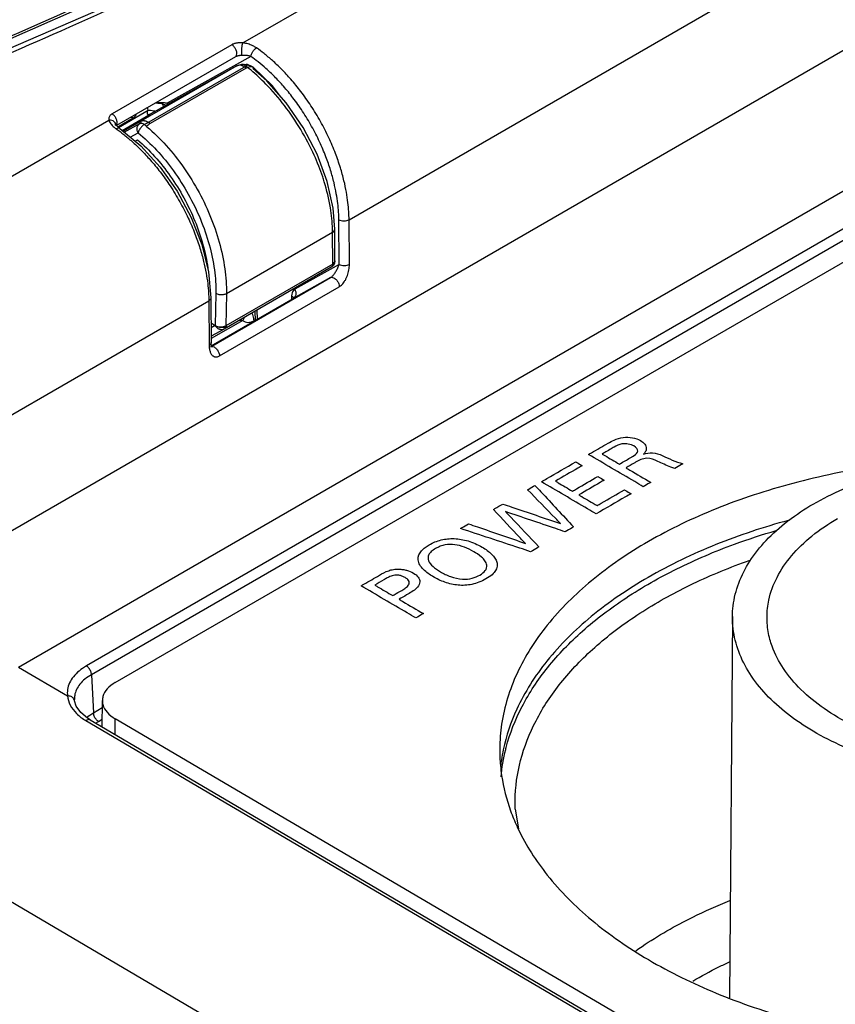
# Model space of a CAD drawing. Header units: inches. Extents: x 0 to 34, y 0 to 22.
# Tile 5 of 94: x 3.742 to 4.296, y 12.501 to 13.17. Entities that reach past the tile are written whole.
import ezdxf

# ---------------------------------------------------------------- set-up
doc = ezdxf.new("R2010")
doc.units = ezdxf.units.IN
doc.header["$LTSCALE"] = 1.87
doc.header["$MEASUREMENT"] = 0
doc.layers.get('0').update_dxf_attribs({"linetype": 'CONTINUOUS'})
doc.layers.add('DATUMCURVES', color=7, linetype='CONTINUOUS')

msp = doc.modelspace()

# ---------------------------------------------------------------- linework, layer by layer
at = {"color": 7, "linetype": 'CONTINUOUS'}
for p, q in [((3.70126, 12.80305), (4.88735, 13.48788)), ((3.74072, 12.73024), (4.92874, 13.41619)), ((4.92639, 13.38899), (3.78685, 12.73104)), ((4.92984, 13.38309), (3.7903, 12.72514)), ((3.80651, 12.71984), (4.93647, 13.37227)), ((3.89314, 13.15453), (4.22645, 13.34698)), ((3.96543, 13.0344), (4.29435, 13.22431)), ((3.88572, 13.15335), (3.80429, 13.10633)), ((3.88815, 13.14508), (3.80738, 13.09845)), ((3.89866, 13.14538), (3.84172, 13.11365)), ((3.88906, 13.13892), (3.82386, 13.10127)), ((3.82629, 13.09907), (3.89519, 13.13885)), ((3.88915, 13.13897), (3.83013, 13.10608)), ((3.89552, 13.13734), (3.83032, 13.09969)), ((3.88906, 13.13892), (3.88915, 13.13897)), ((3.88915, 13.13897), (3.89256, 13.14013)), ((3.89209, 13.13959), (3.89407, 13.1402)), ((3.89256, 13.14013), (3.89369, 13.14008)), ((3.89407, 13.1402), (3.89616, 13.13994)), ((3.89559, 13.14001), (3.89619, 13.13999)), ((3.89616, 13.13994), (3.89762, 13.13915)), ((3.89619, 13.13999), (3.89965, 13.13849)), ((3.89965, 13.13849), (3.90051, 13.13783)), ((3.90051, 13.13783), (3.9005, 13.13784)), ((3.83937, 13.11137), (3.84095, 13.11228)), ((3.84172, 13.11365), (3.84269, 13.11308)), ((3.93424, 13.09699), (3.92271, 13.11379)), ((3.80865, 13.09713), (3.82877, 13.10874)), ((3.81113, 13.09511), (3.83013, 13.10608)), ((3.83013, 13.10608), (3.83022, 13.10613)), ((3.63176, 13.00361), (3.80219, 13.10202)), ((3.80622, 13.09893), (3.80686, 13.0993)), ((3.80712, 13.09886), (3.80648, 13.0985)), ((3.80695, 13.09916), (3.80694, 13.09917)), ((3.80818, 13.09756), (3.81874, 13.10366)), ((3.8118, 13.09455), (3.82386, 13.10127)), ((3.81259, 13.0939), (3.82315, 13.09979)), ((3.82315, 13.09979), (3.82433, 13.10047)), ((3.81669, 13.0905), (3.82205, 13.09349)), ((3.82002, 13.08774), (3.82166, 13.08866)), ((3.9587, 13.004), (3.95847, 13.03436)), ((3.96566, 13.00404), (3.96543, 13.0344)), ((3.95422, 13.02576), (3.88204, 12.98408)), ((3.95431, 13.00427), (3.95422, 13.02576)), ((3.95578, 13.00637), (3.95569, 13.02786)), ((3.95431, 13.00427), (3.88162, 12.9623)), ((3.9587, 13.004), (3.92846, 12.98715)), ((3.95328, 13.00202), (3.88058, 12.96005)), ((3.95461, 13.00313), (3.95328, 13.00202)), ((3.87211, 12.94842), (3.95287, 12.99505)), ((3.95287, 12.99505), (3.92742, 12.98087)), ((3.87492, 12.9842), (3.8745, 12.96242)), ((3.87736, 12.94178), (3.95878, 12.9888)), ((3.88204, 12.98408), (3.88162, 12.9623)), ((3.70185, 12.88221), (3.87008, 12.97935)), ((3.87008, 12.97935), (3.87031, 12.94898)), ((3.87152, 12.98136), (3.87175, 12.95099)), ((3.87177, 12.94873), (3.92742, 12.98087)), ((3.92638, 12.98269), (3.92636, 12.98026)), ((3.92742, 12.98087), (3.9274, 12.98085)), ((3.90143, 12.97208), (3.90157, 12.96594)), ((3.90281, 12.97288), (3.90295, 12.96673)), ((3.89311, 12.96594), (3.87173, 12.9536)), ((3.9006, 12.96568), (3.90156, 12.96624)), ((3.8745, 12.96242), (3.87168, 12.96085)), ((3.88052, 12.96001), (3.87172, 12.95511)), ((3.882, 12.96193), (3.88005, 12.96085)), ((3.87139, 12.94801), (3.8713, 12.94796)), ((3.87139, 12.948), (3.8714, 12.94801)), ((3.8714, 12.94801), (3.87144, 12.94803)), ((4.22602, 12.76463), (4.22405, 12.50559)), ((3.74072, 12.73024), (3.77405, 12.71066)), ((3.7903, 12.72514), (3.79167, 12.69924)), ((3.77889, 12.70738), (3.77879, 12.70834)), ((3.79167, 12.69924), (3.79769, 12.70272)), ((3.79759, 12.68952), (3.79772, 12.70761)), ((3.7865, 12.69388), (5.26149, 11.82737)), ((3.78934, 12.69436), (5.26433, 11.82786)), ((3.79513, 12.69334), (3.79763, 12.69479)), ((3.80643, 12.68432), (3.80651, 12.69513)), ((5.272, 11.83421), (3.80651, 12.69513)), ((4.07831, 12.63367), (4.0806, 12.62033)), ((5.21588, 11.70106), (3.66941, 12.60955))]:
    msp.add_line(p, q, dxfattribs=at)
for points in [[(3.59493, 13.09045), (3.87096, 13.21002), (4.13172, 13.34063), (4.37593, 13.48163)], [(3.9189, 13.11809), (3.91332, 13.1253), (3.9005, 13.13784)], [(3.92271, 13.11379), (3.90951, 13.12868), (3.8999, 13.13714)], [(3.83388, 13.11375), (3.83397, 13.11376), (3.83546, 13.1137), (3.83701, 13.11349), (3.83855, 13.11313), (3.84004, 13.11266), (3.84113, 13.11221)], [(3.80766, 13.09808), (3.80718, 13.09871), (3.80697, 13.0991), (3.80695, 13.09916)], [(3.80962, 13.09636), (3.80941, 13.09651), (3.8084, 13.09733), (3.80766, 13.09808)], [(3.80962, 13.09636), (3.82381, 13.0846), (3.83695, 13.0702), (3.84854, 13.05378), (3.85813, 13.03597), (3.86535, 13.01748), (3.86989, 12.99904), (3.87152, 12.98136)], [(3.95569, 13.02786), (3.95459, 13.04215), (3.95052, 13.06044), (3.94363, 13.07897), (3.93424, 13.09699)], [(3.95578, 13.00637), (3.95548, 13.00466), (3.95461, 13.00313)], [(3.92787, 12.98119), (3.92789, 12.98128), (3.92786, 12.98126), (3.9274, 12.98085)], [(3.8722, 12.94813), (3.87195, 12.94898), (3.87179, 12.95019), (3.87175, 12.95099)], [(3.87236, 12.94772), (3.87242, 12.94766), (3.87241, 12.94769), (3.8722, 12.94813)], [(3.78934, 12.69436), (3.78757, 12.69548), (3.783, 12.69941), (3.78003, 12.70375), (3.77889, 12.70738)]]:
    msp.add_lwpolyline(points, dxfattribs=at)
for points, knots in [([(4.52108, 13.57376), (4.46611, 13.53654), (4.34761, 13.46048), (4.16102, 13.35292), (3.96583, 13.2522), (3.77744, 13.1648), (3.65473, 13.11317), (3.5968, 13.08989)], [0, 0, 0, 0, 0.190528, 0.404037, 0.617955, 0.820783, 1, 1, 1, 1]), ([(3.58907, 13.0962), (3.68119, 13.13331), (3.82114, 13.19391), (3.95831, 13.26044), (4.00573, 13.28437)], [0, 0, 0, 0, 0.651578, 1, 1, 1, 1]), ([(3.89314, 13.15453), (3.8928, 13.15456), (3.89214, 13.1546), (3.89118, 13.15461), (3.89025, 13.15457), (3.88934, 13.15448), (3.88844, 13.15434), (3.88753, 13.15412), (3.8866, 13.1538), (3.88601, 13.15352), (3.88572, 13.15335)], [0, 0, 0, 0, 0.133917, 0.259633, 0.38001, 0.498328, 0.617626, 0.740213, 0.867529, 1, 1, 1, 1]), ([(3.88815, 13.14508), (3.88854, 13.14531), (3.88919, 13.14627), (3.88921, 13.1481), (3.88859, 13.15012), (3.88742, 13.15199), (3.88631, 13.153), (3.88572, 13.15335)], [0, 0, 0, 0, 0.140704, 0.325214, 0.549338, 0.785439, 1, 1, 1, 1]), ([(3.89251, 13.14604), (3.89244, 13.14643), (3.89241, 13.14743), (3.89246, 13.14911), (3.8926, 13.15104), (3.89282, 13.15288), (3.89302, 13.15403), (3.89314, 13.15453)], [0, 0, 0, 0, 0.140927, 0.349339, 0.589475, 0.819646, 1, 1, 1, 1]), ([(3.90252, 13.15116), (3.90196, 13.15156), (3.90083, 13.15224), (3.89913, 13.15304), (3.89753, 13.15363), (3.89602, 13.15405), (3.89457, 13.15435), (3.89361, 13.15448), (3.89314, 13.15453)], [0, 0, 0, 0, 0.205165, 0.391135, 0.559309, 0.713635, 0.858765, 1, 1, 1, 1]), ([(3.89866, 13.14538), (3.89871, 13.14593), (3.89904, 13.14707), (3.8999, 13.14868), (3.90107, 13.1501), (3.90202, 13.15087), (3.90252, 13.15116)], [0, 0, 0, 0, 0.230461, 0.492929, 0.75921, 1, 1, 1, 1]), ([(3.96543, 13.0344), (3.96542, 13.03622), (3.96528, 13.04009), (3.96471, 13.04631), (3.96365, 13.05335), (3.96198, 13.06128), (3.95953, 13.07012), (3.95613, 13.07987), (3.95166, 13.09039), (3.94611, 13.10124), (3.93973, 13.11176), (3.93298, 13.1213), (3.92623, 13.12958), (3.91975, 13.13656), (3.91363, 13.14237), (3.90797, 13.14715), (3.90427, 13.14992), (3.90252, 13.15116)], [0, 0, 0, 0, 0.039785, 0.084936, 0.13667, 0.19553, 0.26225, 0.33746, 0.421522, 0.512365, 0.604129, 0.690516, 0.768342, 0.837685, 0.899024, 0.952959, 1, 1, 1, 1]), ([(3.89251, 13.14604), (3.89229, 13.14603), (3.89187, 13.146), (3.89127, 13.14593), (3.8907, 13.14585), (3.89015, 13.14576), (3.88962, 13.14564), (3.8891, 13.14549), (3.88861, 13.14532), (3.88831, 13.14518), (3.88817, 13.1451)], [0, 0, 0, 0, 0.145956, 0.281252, 0.408856, 0.53198, 0.653254, 0.774087, 0.894345, 1, 1, 1, 1]), ([(3.89866, 13.14538), (3.89826, 13.1455), (3.89749, 13.1457), (3.89636, 13.1459), (3.89531, 13.14601), (3.89433, 13.14607), (3.89341, 13.14608), (3.89281, 13.14606), (3.89251, 13.14604)], [0, 0, 0, 0, 0.199558, 0.384337, 0.553524, 0.709779, 0.857014, 1, 1, 1, 1]), ([(3.89519, 13.13885), (3.89484, 13.13912), (3.89414, 13.13957), (3.89303, 13.13987), (3.89232, 13.13972), (3.89204, 13.13956)], [0, 0, 0, 0, 0.392843, 0.721901, 1, 1, 1, 1]), ([(3.89759, 13.13913), (3.89737, 13.13928), (3.89648, 13.13959), (3.89571, 13.1391), (3.89519, 13.13885)], [0, 0, 0, 0, 0.307027, 1, 1, 1, 1]), ([(3.89861, 13.13837), (3.89846, 13.13836), (3.89824, 13.13834), (3.89802, 13.1383), (3.89795, 13.13829)], [0, 0, 0, 0, 0.653261, 1, 1, 1, 1]), ([(3.90049, 13.13783), (3.90039, 13.13792), (3.89987, 13.13832), (3.89916, 13.13841), (3.89861, 13.13837)], [0, 0, 0, 0, 0.198207, 1, 1, 1, 1]), ([(3.95847, 13.03436), (3.95846, 13.03609), (3.95833, 13.03978), (3.95778, 13.04569), (3.95678, 13.05238), (3.95519, 13.05992), (3.95286, 13.06833), (3.94963, 13.0776), (3.94538, 13.0876), (3.9401, 13.09792), (3.93404, 13.10791), (3.92762, 13.11699), (3.9212, 13.12486), (3.91504, 13.13149), (3.90922, 13.13702), (3.9054, 13.14025), (3.90356, 13.14171)], [0, 0, 0, 0, 0.041752, 0.089133, 0.143422, 0.205188, 0.275204, 0.354128, 0.442334, 0.537651, 0.633935, 0.724586, 0.806258, 0.879029, 0.9434, 1, 1, 1, 1]), ([(3.94748, 13.06345), (3.94581, 13.06844), (3.94146, 13.07948), (3.9329, 13.09585), (3.92187, 13.11212), (3.91037, 13.12548), (3.9023, 13.133), (3.8988, 13.13593)], [0, 0, 0, 0, 0.178678, 0.402304, 0.626323, 0.844913, 1, 1, 1, 1]), ([(3.83438, 13.11405), (3.83449, 13.11406), (3.83508, 13.11411), (3.83614, 13.11416), (3.83755, 13.11415), (3.83897, 13.11406), (3.84036, 13.1139), (3.84128, 13.11374), (3.84172, 13.11365)], [0, 0, 0, 0, 0.048207, 0.237678, 0.430425, 0.623663, 0.814774, 1, 1, 1, 1]), ([(3.80429, 13.10633), (3.80399, 13.10616), (3.80343, 13.10577), (3.80272, 13.10504), (3.80223, 13.10414), (3.80202, 13.1031), (3.8021, 13.10238), (3.80219, 13.10202)], [0, 0, 0, 0, 0.199167, 0.393003, 0.58583, 0.785294, 1, 1, 1, 1]), ([(3.80729, 13.09863), (3.8074, 13.09879), (3.80777, 13.09953), (3.80778, 13.10109), (3.80716, 13.10311), (3.80599, 13.10497), (3.80489, 13.10598), (3.80429, 13.10633)], [0, 0, 0, 0, 0.063965, 0.264952, 0.509091, 0.766278, 1, 1, 1, 1]), ([(3.81721, 13.10416), (3.81742, 13.10415), (3.81795, 13.10406), (3.81845, 13.10383), (3.81874, 13.10366)], [0, 0, 0, 0, 0.382492, 1, 1, 1, 1]), ([(3.81874, 13.10366), (3.81903, 13.10383), (3.81957, 13.1042), (3.82023, 13.10487), (3.82066, 13.10556), (3.82083, 13.10603), (3.82088, 13.10623)], [0, 0, 0, 0, 0.295189, 0.567093, 0.818197, 1, 1, 1, 1]), ([(3.82969, 13.10587), (3.82944, 13.10578), (3.82891, 13.10562), (3.82836, 13.10624), (3.82835, 13.10701), (3.82844, 13.10755), (3.8285, 13.10784)], [0, 0, 0, 0, 0.267472, 0.462498, 0.708411, 1, 1, 1, 1]), ([(3.80694, 13.09917), (3.80691, 13.0993), (3.8067, 13.09999), (3.80587, 13.1011), (3.80417, 13.10195), (3.80286, 13.10207), (3.80219, 13.10202)], [0, 0, 0, 0, 0.069672, 0.35456, 0.664654, 1, 1, 1, 1]), ([(3.80219, 13.10202), (3.8023, 13.10161), (3.80265, 13.10078), (3.80342, 13.09959), (3.80444, 13.09839), (3.8057, 13.09721), (3.80666, 13.09647), (3.80717, 13.09611)], [0, 0, 0, 0, 0.160438, 0.34032, 0.540336, 0.760557, 1, 1, 1, 1]), ([(3.82205, 13.09349), (3.82174, 13.09404), (3.82131, 13.09523), (3.82126, 13.09707), (3.82186, 13.09872), (3.82269, 13.09952), (3.82315, 13.09979)], [0, 0, 0, 0, 0.269628, 0.530242, 0.772747, 1, 1, 1, 1]), ([(3.82443, 13.09759), (3.82383, 13.09698), (3.82286, 13.0957), (3.82219, 13.09421), (3.82205, 13.09349)], [0, 0, 0, 0, 0.535375, 1, 1, 1, 1]), ([(3.82315, 13.09979), (3.82343, 13.09994), (3.82414, 13.10009), (3.82526, 13.09979), (3.82595, 13.09934), (3.82629, 13.09907)], [0, 0, 0, 0, 0.281783, 0.611628, 1, 1, 1, 1]), ([(3.82386, 13.10127), (3.82443, 13.10159), (3.82529, 13.10176), (3.82612, 13.1017), (3.82629, 13.10168)], [0, 0, 0, 0, 0.793988, 1, 1, 1, 1]), ([(3.82629, 13.09907), (3.83098, 13.09522), (3.84003, 13.08659), (3.85206, 13.07178), (3.86258, 13.05521), (3.87116, 13.03753), (3.87749, 13.01942), (3.88132, 13.00156), (3.88214, 12.98975), (3.88204, 12.98408)], [0, 0, 0, 0, 0.138202, 0.284168, 0.434269, 0.584619, 0.731326, 0.870769, 1, 1, 1, 1]), ([(3.80962, 13.09635), (3.80959, 13.09638), (3.80926, 13.0966), (3.80833, 13.09668), (3.80757, 13.09634), (3.80717, 13.09611)], [0, 0, 0, 0, 0.048395, 0.460068, 1, 1, 1, 1]), ([(3.80717, 13.09611), (3.80891, 13.09488), (3.81257, 13.09214), (3.81818, 13.08741), (3.82422, 13.08168), (3.83064, 13.0748), (3.83734, 13.06663), (3.84408, 13.05717), (3.85047, 13.0467), (3.85608, 13.03583), (3.86062, 13.02525), (3.86408, 13.0154), (3.86657, 13.00645), (3.86828, 12.99843), (3.86935, 12.99132), (3.86993, 12.98506), (3.87007, 12.98116), (3.87008, 12.97935)], [0, 0, 0, 0, 0.046652, 0.09997, 0.160521, 0.228994, 0.305969, 0.391682, 0.483214, 0.574367, 0.659144, 0.73521, 0.802786, 0.862404, 0.914715, 0.960208, 1, 1, 1, 1]), ([(3.82205, 13.09349), (3.82649, 13.08984), (3.83506, 13.08164), (3.84648, 13.06757), (3.85646, 13.05183), (3.86461, 13.03503), (3.87061, 13.01781), (3.87425, 13.00083), (3.87502, 12.98959), (3.87492, 12.9842)], [0, 0, 0, 0, 0.137862, 0.283791, 0.43388, 0.584259, 0.731042, 0.870583, 1, 1, 1, 1]), ([(3.82166, 13.08866), (3.82577, 13.08516), (3.8337, 13.07736), (3.84423, 13.0641), (3.8534, 13.04936), (3.86088, 13.0337), (3.86638, 13.01769), (3.86872, 13.00662), (3.86947, 13.00105), (3.86949, 13.00084)], [0, 0, 0, 0, 0.158796, 0.325788, 0.497007, 0.668172, 0.835009, 0.99358, 1, 1, 1, 1]), ([(3.95419, 13.02802), (3.95405, 13.03287), (3.95292, 13.04377), (3.95006, 13.05551), (3.94785, 13.06237), (3.94748, 13.06345)], [0, 0, 0, 0, 0.402233, 0.905287, 1, 1, 1, 1]), ([(3.95847, 13.03436), (3.95897, 13.03408), (3.96012, 13.03368), (3.96195, 13.03349), (3.96379, 13.0337), (3.96494, 13.03411), (3.96543, 13.0344)], [0, 0, 0, 0, 0.236691, 0.499448, 0.762505, 1, 1, 1, 1]), ([(3.95461, 13.02602), (3.955, 13.0263), (3.95553, 13.02685), (3.95566, 13.0276), (3.95566, 13.02786)], [0, 0, 0, 0, 0.651305, 1, 1, 1, 1]), ([(3.95328, 13.00202), (3.95349, 13.00215), (3.9539, 13.00253), (3.95424, 13.00334), (3.95431, 13.00395), (3.95431, 13.00427)], [0, 0, 0, 0, 0.289394, 0.623529, 1, 1, 1, 1]), ([(3.95777, 13.00168), (3.95794, 13.00206), (3.95828, 13.00283), (3.95857, 13.00361), (3.9587, 13.004)], [0, 0, 0, 0, 0.507755, 1, 1, 1, 1]), ([(3.9587, 13.004), (3.95919, 13.00372), (3.96034, 13.00331), (3.96218, 13.00313), (3.96402, 13.00333), (3.96516, 13.00375), (3.96566, 13.00404)], [0, 0, 0, 0, 0.236691, 0.499448, 0.762505, 1, 1, 1, 1]), ([(3.95878, 12.9888), (3.95911, 12.98899), (3.95978, 12.98945), (3.96076, 12.99036), (3.96175, 12.99154), (3.96271, 12.99298), (3.96358, 12.99463), (3.96433, 12.99644), (3.96492, 12.99832), (3.96535, 13.00023), (3.96561, 13.00214), (3.96566, 13.00341), (3.96566, 13.00404)], [0, 0, 0, 0, 0.065166, 0.141326, 0.229824, 0.33033, 0.439855, 0.55322, 0.667169, 0.780338, 0.891723, 1, 1, 1, 1]), ([(3.95287, 12.99505), (3.95304, 12.99514), (3.9534, 12.9954), (3.95396, 12.99589), (3.95458, 12.99655), (3.95524, 12.99738), (3.95592, 12.99834), (3.95658, 12.9994), (3.957, 13.00014), (3.9572, 13.00052)], [0, 0, 0, 0, 0.083618, 0.18838, 0.316719, 0.468307, 0.638206, 0.817474, 1, 1, 1, 1]), ([(3.95287, 12.99505), (3.95327, 12.99527), (3.95444, 12.99533), (3.95602, 12.99442), (3.95745, 12.99287), (3.95846, 12.99093), (3.95878, 12.98949), (3.95878, 12.9888)], [0, 0, 0, 0, 0.143475, 0.328277, 0.551798, 0.786655, 1, 1, 1, 1]), ([(3.88204, 12.98408), (3.88135, 12.9837), (3.8797, 12.98323), (3.87723, 12.98328), (3.8756, 12.98379), (3.87492, 12.9842)], [0, 0, 0, 0, 0.322323, 0.676686, 1, 1, 1, 1]), ([(3.92846, 12.98715), (3.92803, 12.98691), (3.92722, 12.98616), (3.92652, 12.98456), (3.92639, 12.98334), (3.92638, 12.98269)], [0, 0, 0, 0, 0.292781, 0.618567, 1, 1, 1, 1]), ([(3.92846, 12.98715), (3.92878, 12.9866), (3.92923, 12.98541), (3.92929, 12.98357), (3.9287, 12.98192), (3.92788, 12.98113), (3.92742, 12.98087)], [0, 0, 0, 0, 0.272576, 0.53275, 0.773806, 1, 1, 1, 1]), ([(3.87152, 12.98136), (3.87152, 12.98135), (3.87153, 12.98097), (3.87119, 12.98011), (3.87049, 12.97958), (3.87008, 12.97935)], [0, 0, 0, 0, 0.004748, 0.450632, 1, 1, 1, 1]), ([(3.92638, 12.98269), (3.92679, 12.98245), (3.92736, 12.982), (3.92769, 12.98134), (3.92776, 12.98112)], [0, 0, 0, 0, 0.670903, 1, 1, 1, 1]), ([(3.89935, 12.97082), (3.8996, 12.97025), (3.90004, 12.96911), (3.90046, 12.96738), (3.90058, 12.96623), (3.9006, 12.96568)], [0, 0, 0, 0, 0.352137, 0.687739, 1, 1, 1, 1]), ([(3.87557, 12.96167), (3.8744, 12.96213), (3.87299, 12.96304), (3.87182, 12.96422), (3.87155, 12.96453)], [0, 0, 0, 0, 0.755086, 1, 1, 1, 1]), ([(3.89118, 12.96617), (3.89143, 12.96613), (3.89207, 12.96605), (3.89271, 12.96598), (3.89311, 12.96594)], [0, 0, 0, 0, 0.383833, 1, 1, 1, 1]), ([(3.89311, 12.96594), (3.89364, 12.96555), (3.89478, 12.96489), (3.89672, 12.9645), (3.89873, 12.96476), (3.89999, 12.96533), (3.9006, 12.96568)], [0, 0, 0, 0, 0.248229, 0.488173, 0.735181, 1, 1, 1, 1]), ([(3.87729, 12.95988), (3.87671, 12.96011), (3.87562, 12.96082), (3.87482, 12.96185), (3.8745, 12.96242)], [0, 0, 0, 0, 0.487938, 1, 1, 1, 1]), ([(3.87609, 12.96177), (3.87673, 12.9616), (3.87803, 12.96143), (3.87933, 12.96155), (3.87998, 12.96169)], [0, 0, 0, 0, 0.497799, 1, 1, 1, 1]), ([(3.88052, 12.96001), (3.88006, 12.95975), (3.87921, 12.95952), (3.87837, 12.95959), (3.87806, 12.95966)], [0, 0, 0, 0, 0.625743, 1, 1, 1, 1]), ([(3.88157, 12.96167), (3.88155, 12.96155), (3.88146, 12.96115), (3.88129, 12.96077), (3.88112, 12.96053)], [0, 0, 0, 0, 0.298474, 1, 1, 1, 1]), ([(3.87175, 12.95099), (3.87175, 12.95099), (3.87175, 12.9506), (3.87142, 12.94975), (3.87072, 12.94922), (3.87031, 12.94898)], [0, 0, 0, 0, 0.004676, 0.450592, 1, 1, 1, 1]), ([(3.87031, 12.94898), (3.87032, 12.94845), (3.87037, 12.94745), (3.87057, 12.94608), (3.87088, 12.94491), (3.87126, 12.94392), (3.8717, 12.94311), (3.87218, 12.94245), (3.87268, 12.94194), (3.87321, 12.94156), (3.87376, 12.94129), (3.87435, 12.94113), (3.87499, 12.94106), (3.8757, 12.94112), (3.87651, 12.94135), (3.87706, 12.94161), (3.87736, 12.94178)], [0, 0, 0, 0, 0.126891, 0.236212, 0.330929, 0.413714, 0.486231, 0.549864, 0.606042, 0.656649, 0.70407, 0.750978, 0.800322, 0.855433, 0.920319, 1, 1, 1, 1]), ([(3.87219, 12.94824), (3.8724, 12.94825), (3.87324, 12.94818), (3.87459, 12.9474), (3.87602, 12.94586), (3.87704, 12.94392), (3.87735, 12.94247), (3.87736, 12.94178)], [0, 0, 0, 0, 0.068094, 0.269161, 0.512353, 0.767879, 1, 1, 1, 1]), ([(4.7578, 12.66968), (4.75785, 12.67584), (4.75656, 12.69408), (4.74718, 12.72421), (4.72583, 12.75763), (4.69516, 12.78811), (4.65617, 12.81493), (4.61, 12.83742), (4.55801, 12.85496), (4.50171, 12.86705), (4.44276, 12.87334), (4.38292, 12.87364), (4.32398, 12.86795), (4.26767, 12.85642), (4.21568, 12.83941), (4.18365, 12.82414), (4.16888, 12.81561)], [0, 0, 0, 0, 0.026648, 0.078909, 0.135238, 0.197242, 0.265542, 0.33994, 0.419628, 0.503366, 0.589623, 0.676709, 0.762879, 0.846446, 0.925894, 1, 1, 1, 1]), ([(4.28093, 12.84109), (4.28746, 12.84486), (4.30141, 12.85177), (4.32391, 12.86), (4.3482, 12.86629), (4.37379, 12.87051), (4.40019, 12.87257), (4.42685, 12.87244), (4.45324, 12.87011), (4.47884, 12.86563), (4.50313, 12.8591), (4.52562, 12.85064), (4.54588, 12.84041), (4.5583, 12.83208), (4.56407, 12.82753), (4.5643, 12.82735)], [0, 0, 0, 0, 0.075911, 0.156489, 0.240959, 0.328351, 0.417564, 0.507417, 0.596704, 0.684241, 0.768921, 0.849764, 0.92598, 0.997041, 1, 1, 1, 1]), ([(4.26401, 12.82999), (4.2473, 12.82543), (4.21461, 12.81461), (4.18346, 12.79975), (4.16869, 12.79122)], [0, 0, 0, 0, 0.503664, 1, 1, 1, 1]), ([(4.22602, 12.76463), (4.22604, 12.76707), (4.22654, 12.77482), (4.22982, 12.78783), (4.23758, 12.80293), (4.24891, 12.8171), (4.25846, 12.8256), (4.26382, 12.82972), (4.26402, 12.82987)], [0, 0, 0, 0, 0.093591, 0.296796, 0.51078, 0.740878, 0.990234, 1, 1, 1, 1]), ([(4.24952, 12.76445), (4.24955, 12.76827), (4.25058, 12.77758), (4.2559, 12.79196), (4.26606, 12.80675), (4.28017, 12.82022), (4.29143, 12.8278), (4.29755, 12.83133)], [0, 0, 0, 0, 0.133057, 0.323538, 0.528727, 0.753573, 1, 1, 1, 1]), ([(4.17068, 12.78774), (4.17646, 12.79104), (4.1949, 12.80082), (4.22332, 12.81285), (4.24629, 12.82038), (4.25584, 12.82317)], [0, 0, 0, 0, 0.215759, 0.677067, 1, 1, 1, 1]), ([(4.16888, 12.81561), (4.15533, 12.80778), (4.13049, 12.79095), (4.09981, 12.76077), (4.07845, 12.72755), (4.06925, 12.69808), (4.06788, 12.68048), (4.06784, 12.67492)], [0, 0, 0, 0, 0.259528, 0.495058, 0.709139, 0.908102, 1, 1, 1, 1]), ([(4.07831, 12.63367), (4.07824, 12.63565), (4.07814, 12.64683), (4.08107, 12.66763), (4.09186, 12.69493), (4.10919, 12.7209), (4.13253, 12.74496), (4.16138, 12.76675), (4.19518, 12.78588), (4.22159, 12.79707), (4.23637, 12.80237), (4.23816, 12.803)], [0, 0, 0, 0, 0.02387, 0.134728, 0.251175, 0.375412, 0.509258, 0.654232, 0.810535, 0.977128, 1, 1, 1, 1]), ([(4.16869, 12.79122), (4.15514, 12.7834), (4.1303, 12.76657), (4.09962, 12.73639), (4.07955, 12.70516), (4.07222, 12.68359), (4.07022, 12.67413)], [0, 0, 0, 0, 0.298635, 0.569658, 0.815998, 1, 1, 1, 1]), ([(4.07221, 12.67565), (4.07472, 12.68528), (4.08233, 12.70453), (4.10017, 12.73127), (4.12421, 12.75606), (4.14861, 12.77448), (4.16487, 12.78443), (4.17068, 12.78774)], [0, 0, 0, 0, 0.194758, 0.402549, 0.626413, 0.868894, 1, 1, 1, 1]), ([(4.54609, 12.68532), (4.53956, 12.68156), (4.52561, 12.67465), (4.50311, 12.66641), (4.47882, 12.66013), (4.45323, 12.65591), (4.42683, 12.65385), (4.40017, 12.65398), (4.37378, 12.65631), (4.34818, 12.66078), (4.32389, 12.66732), (4.3014, 12.67578), (4.28114, 12.68601), (4.26353, 12.69781), (4.24891, 12.71097), (4.23758, 12.72525), (4.22982, 12.74042), (4.22646, 12.75378), (4.226, 12.76187), (4.22602, 12.76463)], [0, 0, 0, 0, 0.060201, 0.124104, 0.191093, 0.2604, 0.33115, 0.402408, 0.473217, 0.542639, 0.609795, 0.673907, 0.734351, 0.790706, 0.842827, 0.890917, 0.935601, 0.977963, 1, 1, 1, 1]), ([(4.25155, 12.74903), (4.25056, 12.75265), (4.24967, 12.75779), (4.24951, 12.76299), (4.24952, 12.76445)], [0, 0, 0, 0, 0.720113, 1, 1, 1, 1]), ([(4.34615, 12.67646), (4.34056, 12.67795), (4.32739, 12.682), (4.3078, 12.69015), (4.28857, 12.7013), (4.27264, 12.71416), (4.26047, 12.72845), (4.25417, 12.7405), (4.25197, 12.74747), (4.25155, 12.74903)], [0, 0, 0, 0, 0.139728, 0.332224, 0.511007, 0.674888, 0.824183, 0.961131, 1, 1, 1, 1]), ([(3.78685, 12.73104), (3.78512, 12.73004), (3.78193, 12.72788), (3.778, 12.72401), (3.77526, 12.71976), (3.77383, 12.71523), (3.77383, 12.71214), (3.77405, 12.71066)], [0, 0, 0, 0, 0.235726, 0.44956, 0.643649, 0.824092, 1, 1, 1, 1]), ([(3.7903, 12.72514), (3.79029, 12.7259), (3.78989, 12.72749), (3.78869, 12.72954), (3.78751, 12.73066), (3.78685, 12.73104)], [0, 0, 0, 0, 0.324453, 0.677429, 1, 1, 1, 1]), ([(3.7903, 12.72514), (3.78876, 12.72425), (3.78592, 12.72235), (3.78243, 12.71893), (3.77999, 12.71516), (3.77885, 12.71155), (3.77874, 12.70925), (3.77879, 12.70834)], [0, 0, 0, 0, 0.249456, 0.475978, 0.681489, 0.872495, 1, 1, 1, 1]), ([(3.80651, 12.71984), (3.80448, 12.71867), (3.80095, 12.71603), (3.79813, 12.71141), (3.79775, 12.70851), (3.79774, 12.70761)], [0, 0, 0, 0, 0.450717, 0.830326, 1, 1, 1, 1]), ([(3.77888, 12.70738), (3.7788, 12.70795), (3.77823, 12.70922), (3.77642, 12.71046), (3.77485, 12.7107), (3.77405, 12.71066)], [0, 0, 0, 0, 0.270952, 0.618782, 1, 1, 1, 1]), ([(3.77405, 12.71066), (3.77427, 12.70853), (3.7757, 12.70409), (3.78011, 12.69828), (3.7842, 12.69522), (3.7865, 12.69388)], [0, 0, 0, 0, 0.298518, 0.630374, 1, 1, 1, 1]), ([(3.79774, 12.70761), (3.79773, 12.70666), (3.7981, 12.70369), (3.80095, 12.69901), (3.80447, 12.69633), (3.80651, 12.69513)], [0, 0, 0, 0, 0.177196, 0.553238, 1, 1, 1, 1]), ([(3.79513, 12.69334), (3.79447, 12.69373), (3.79329, 12.69485), (3.79209, 12.6969), (3.7917, 12.69848), (3.79168, 12.69925)], [0, 0, 0, 0, 0.32256, 0.675537, 1, 1, 1, 1]), ([(3.78934, 12.69436), (3.78928, 12.6944), (3.78884, 12.69462), (3.78776, 12.69462), (3.78692, 12.69418), (3.7865, 12.69388)], [0, 0, 0, 0, 0.071057, 0.482177, 1, 1, 1, 1]), ([(4.07022, 12.67413), (4.06973, 12.67182), (4.06908, 12.66824), (4.0686, 12.66463), (4.06845, 12.66337)], [0, 0, 0, 0, 0.649738, 1, 1, 1, 1]), ([(4.06832, 12.66331), (4.06853, 12.66104), (4.06978, 12.65061), (4.07242, 12.6404), (4.07521, 12.63267)], [0, 0, 0, 0, 0.217387, 1, 1, 1, 1]), ([(4.07521, 12.63267), (4.07651, 12.62904), (4.07822, 12.62488), (4.08012, 12.62081), (4.08039, 12.62023)], [0, 0, 0, 0, 0.857679, 1, 1, 1, 1]), ([(4.08039, 12.62023), (4.0857, 12.60907), (4.10026, 12.58652), (4.13048, 12.55649), (4.16947, 12.52967), (4.21564, 12.50718), (4.26763, 12.48964), (4.32393, 12.47755), (4.38288, 12.47126), (4.44272, 12.47096), (4.50166, 12.47665), (4.55797, 12.48818), (4.60996, 12.50519), (4.64199, 12.52046), (4.65676, 12.52899)], [0, 0, 0, 0, 0.058323, 0.125842, 0.200217, 0.281232, 0.368008, 0.459193, 0.553123, 0.647954, 0.741788, 0.832789, 0.919303, 1, 1, 1, 1]), ([(4.16035, 12.53754), (4.16177, 12.53854), (4.17413, 12.54701), (4.19521, 12.55905), (4.21577, 12.56822), (4.22434, 12.57168)], [0, 0, 0, 0, 0.071639, 0.618255, 1, 1, 1, 1]), ([(4.19907, 12.5169), (4.20487, 12.5203), (4.21316, 12.52475), (4.22164, 12.52882), (4.22407, 12.52995)], [0, 0, 0, 0, 0.714929, 1, 1, 1, 1])]:
    msp.add_open_spline(points, degree=3, knots=knots, dxfattribs=at)
for points in [[(3.90356, 13.14171), (3.90196, 13.14297), (3.90033, 13.1442), (3.89866, 13.14538)], [(3.89096, 13.13936), (3.8903, 13.13937), (3.88963, 13.13924), (3.88906, 13.13892)], [(3.89149, 13.13932), (3.89131, 13.13934), (3.89114, 13.13936), (3.89096, 13.13936)], [(3.8932, 13.13881), (3.89265, 13.13906), (3.89208, 13.13924), (3.89149, 13.13932)], [(3.89552, 13.13734), (3.89482, 13.13792), (3.89404, 13.13844), (3.8932, 13.13881)], [(3.89645, 13.13785), (3.89603, 13.13819), (3.89561, 13.13852), (3.89519, 13.13885)], [(3.89795, 13.13829), (3.89707, 13.13812), (3.89628, 13.13777), (3.89552, 13.13734)], [(3.89572, 13.13717), (3.89566, 13.13723), (3.89559, 13.13728), (3.89552, 13.13734)], [(3.8988, 13.13593), (3.89802, 13.13658), (3.89724, 13.13722), (3.89645, 13.13785)], [(3.82877, 13.10874), (3.8286, 13.10941), (3.82851, 13.1101), (3.82852, 13.1108)], [(3.83842, 13.11321), (3.83877, 13.11262), (3.83909, 13.112), (3.83937, 13.11137)], [(3.83902, 13.11113), (3.83913, 13.11122), (3.83925, 13.1113), (3.83937, 13.11137)], [(3.84172, 13.11365), (3.84172, 13.11331), (3.84175, 13.11296), (3.84185, 13.11262)], [(3.8285, 13.10784), (3.82857, 13.10814), (3.82866, 13.10844), (3.82876, 13.10874)], [(3.82877, 13.10874), (3.82932, 13.10879), (3.82988, 13.10879), (3.83044, 13.10876)], [(3.82969, 13.10587), (3.82983, 13.10595), (3.82997, 13.10603), (3.83012, 13.1061)], [(3.82992, 13.10597), (3.82984, 13.10593), (3.82977, 13.1059), (3.82969, 13.10587)], [(3.83013, 13.10608), (3.83006, 13.10604), (3.82999, 13.106), (3.82992, 13.10597)], [(3.83044, 13.10876), (3.83116, 13.10872), (3.83188, 13.10861), (3.83258, 13.10842)], [(3.83258, 13.10842), (3.83292, 13.10833), (3.83325, 13.10823), (3.83358, 13.1081)], [(3.82262, 13.10035), (3.823, 13.1007), (3.82342, 13.10102), (3.82386, 13.10127)], [(3.82629, 13.09907), (3.8256, 13.09868), (3.82498, 13.09816), (3.82443, 13.09759)], [(3.82629, 13.10168), (3.82689, 13.1016), (3.82747, 13.10141), (3.82802, 13.10116)], [(3.83032, 13.09969), (3.8293, 13.09912), (3.82836, 13.09842), (3.82749, 13.09763)], [(3.82802, 13.10116), (3.82886, 13.10079), (3.82962, 13.10028), (3.83032, 13.09969)], [(3.95419, 13.02772), (3.95419, 13.02782), (3.95419, 13.02792), (3.95419, 13.02802)], [(3.95422, 13.02576), (3.95422, 13.02641), (3.95421, 13.02707), (3.95419, 13.02772)], [(3.95422, 13.02576), (3.95435, 13.02584), (3.95448, 13.02592), (3.95461, 13.02602)], [(3.95431, 13.00427), (3.95473, 13.00452), (3.95513, 13.00483), (3.9554, 13.00524)], [(3.9554, 13.00524), (3.95563, 13.00558), (3.95578, 13.00598), (3.95578, 13.00637)], [(3.9572, 13.00052), (3.9574, 13.0009), (3.95759, 13.00129), (3.95777, 13.00168)], [(3.89404, 12.96778), (3.89378, 12.96714), (3.89347, 12.96652), (3.89311, 12.96594)], [(3.8745, 12.96242), (3.87499, 12.96212), (3.87554, 12.96191), (3.87609, 12.96177)], [(3.87897, 12.96108), (3.87781, 12.96102), (3.87665, 12.96125), (3.87557, 12.96167)], [(3.87806, 12.95966), (3.8778, 12.95971), (3.87754, 12.95978), (3.87729, 12.95988)], [(3.882, 12.96193), (3.88109, 12.96142), (3.88003, 12.96114), (3.87897, 12.96108)], [(3.87998, 12.96169), (3.88055, 12.96182), (3.88111, 12.96201), (3.88162, 12.9623)], [(3.88112, 12.96053), (3.88098, 12.96034), (3.88079, 12.96017), (3.88058, 12.96005)], [(3.88162, 12.9623), (3.88162, 12.96209), (3.8816, 12.96188), (3.88157, 12.96167)], [(3.87144, 12.94803), (3.87166, 12.94816), (3.87193, 12.94822), (3.87219, 12.94824)], [(4.26402, 12.82987), (4.2694, 12.83398), (4.27507, 12.83771), (4.28093, 12.84109)], [(3.78702, 12.69598), (3.78847, 12.69721), (3.79004, 12.69829), (3.79167, 12.69924)], [(3.79323, 12.69215), (3.79385, 12.69257), (3.79448, 12.69297), (3.79513, 12.69334)], [(4.07188, 12.67438), (4.07199, 12.6748), (4.0721, 12.67523), (4.07221, 12.67565)], [(4.06784, 12.67492), (4.06781, 12.67105), (4.06797, 12.66717), (4.06832, 12.66331)], [(4.06874, 12.65561), (4.06929, 12.66194), (4.07035, 12.66822), (4.07188, 12.67438)]]:
    msp.add_open_spline(points, degree=3, dxfattribs=at)
at = {"layer": 'DATUMCURVES', "color": 40, "linetype": 'CONTINUOUS'}
for points in [[(3.59722, 13.10126, 2.68677), (3.73851, 13.15838, 2.60555), (3.8747, 13.21997, 2.51815), (4.00491, 13.28563, 2.42513)], [(4.17832, 12.87402, 2.56547), (4.18273, 12.87197, 2.56829), (4.18727, 12.86993, 2.57108), (4.19234, 12.86849, 2.57304)], [(4.02756, 12.79508, 2.67725), (4.02963, 12.79387, 2.67891), (4.03422, 12.79159, 2.68205), (4.03972, 12.79028, 2.68382), (4.04261, 12.79008, 2.68406)]]:
    msp.add_open_spline(points, degree=3, dxfattribs=at)
for points, knots in [([(4.14146, 12.88246, 2.55408), (4.14279, 12.88323, 2.553), (4.1458, 12.88486, 2.55068), (4.15316, 12.88733, 2.54716), (4.16248, 12.8856, 2.54947), (4.1667, 12.88188, 2.55462), (4.16772, 12.87908, 2.55853), (4.16705, 12.87671, 2.56184), (4.16598, 12.87546, 2.56358), (4.16548, 12.87496, 2.5643)], [0, 0, 0, 0, 0.133704, 0.296287, 0.5864, 0.711955, 0.83002, 0.927843, 1, 1, 1, 1]), ([(4.12816, 12.87478, 2.56494), (4.12885, 12.87518, 2.56437), (4.13329, 12.87774, 2.56075), (4.13772, 12.8803, 2.55713), (4.14146, 12.88246, 2.55408)], [0, 0, 0, 0, 0.15625, 1, 1, 1, 1]), ([(4.14563, 12.87983, 2.5577), (4.14521, 12.87959, 2.55805), (4.14249, 12.87802, 2.56027), (4.13978, 12.87645, 2.56249), (4.13748, 12.87513, 2.56436)], [0, 0, 0, 0, 0.15625, 1, 1, 1, 1]), ([(4.15909, 12.88057, 2.55653), (4.15707, 12.88176, 2.5549), (4.15101, 12.88291, 2.55336), (4.14715, 12.88071, 2.55647), (4.14563, 12.87983, 2.5577)], [0, 0, 0, 0, 0.570512, 1, 1, 1, 1]), ([(4.15734, 12.87295, 2.56718), (4.15761, 12.87311, 2.56696), (4.15922, 12.87408, 2.56558), (4.16092, 12.87516, 2.56406), (4.16141, 12.87627, 2.56251)], [0, 0, 0, 0, 0.162501, 1, 1, 1, 1]), ([(4.16141, 12.87627, 2.56251), (4.16151, 12.87649, 2.5622), (4.16196, 12.87801, 2.56008), (4.16066, 12.87965, 2.5578), (4.15909, 12.88057, 2.55653)], [0, 0, 0, 0, 0.153627, 1, 1, 1, 1]), ([(4.09614, 12.85629, 2.59108), (4.09736, 12.857, 2.59009), (4.10514, 12.86149, 2.58373), (4.11293, 12.86598, 2.57738), (4.11949, 12.86978, 2.57201)], [0, 0, 0, 0, 0.15625, 1, 1, 1, 1]), ([(4.11949, 12.86978, 2.57201), (4.11972, 12.86964, 2.5722), (4.12118, 12.86879, 2.57338), (4.12264, 12.86793, 2.57456), (4.12387, 12.8672, 2.57556)], [0, 0, 0, 0, 0.15625, 1, 1, 1, 1]), ([(4.16537, 12.85292, 2.59506), (4.16344, 12.85406, 2.59349), (4.15103, 12.86134, 2.58345), (4.13863, 12.86863, 2.57341), (4.12816, 12.87478, 2.56494)], [0, 0, 0, 0, 0.15625, 1, 1, 1, 1]), ([(4.13748, 12.87513, 2.56436), (4.13809, 12.87477, 2.56485), (4.142, 12.87248, 2.56801), (4.1459, 12.87018, 2.57117), (4.14919, 12.86825, 2.57383)], [0, 0, 0, 0, 0.15625, 1, 1, 1, 1]), ([(4.14919, 12.86825, 2.57383), (4.14961, 12.8685, 2.57348), (4.15233, 12.87006, 2.57127), (4.15505, 12.87163, 2.56905), (4.15734, 12.87295, 2.56718)], [0, 0, 0, 0, 0.15625, 1, 1, 1, 1]), ([(4.16017, 12.86949, 2.57199), (4.15983, 12.86929, 2.57226), (4.15766, 12.86804, 2.57403), (4.1555, 12.86679, 2.5758), (4.15367, 12.86574, 2.57729)], [0, 0, 0, 0, 0.15625, 1, 1, 1, 1]), ([(4.17528, 12.8701, 2.57097), (4.17312, 12.87111, 2.56958), (4.16746, 12.87349, 2.56633), (4.16228, 12.87071, 2.57026), (4.16017, 12.86949, 2.57199)], [0, 0, 0, 0, 0.479615, 1, 1, 1, 1]), ([(4.16548, 12.87496, 2.5643), (4.16732, 12.87558, 2.56341), (4.1721, 12.87663, 2.56189), (4.17638, 12.87493, 2.56422), (4.17832, 12.87402, 2.56547)], [0, 0, 0, 0, 0.463469, 1, 1, 1, 1]), ([(4.18682, 12.8653, 2.57755), (4.18587, 12.86558, 2.57717), (4.18185, 12.86705, 2.57516), (4.17816, 12.86879, 2.57278), (4.17528, 12.8701, 2.57097)], [0, 0, 0, 0, 0.225478, 1, 1, 1, 1]), ([(4.12387, 12.8672, 2.57556), (4.12292, 12.86666, 2.57633), (4.11686, 12.86315, 2.58128), (4.11079, 12.85965, 2.58624), (4.10567, 12.8567, 2.59042)], [0, 0, 0, 0, 0.15625, 1, 1, 1, 1]), ([(4.15367, 12.86574, 2.57729), (4.15455, 12.86523, 2.578), (4.16015, 12.86193, 2.58253), (4.16575, 12.85864, 2.58706), (4.17048, 12.85587, 2.59089)], [0, 0, 0, 0, 0.15625, 1, 1, 1, 1]), ([(4.19234, 12.86849, 2.57304), (4.19205, 12.86832, 2.57328), (4.19021, 12.86726, 2.57478), (4.18837, 12.8662, 2.57628), (4.18682, 12.8653, 2.57755)], [0, 0, 0, 0, 0.15625, 1, 1, 1, 1]), ([(4.13335, 12.83443, 2.6212), (4.13142, 12.83557, 2.61963), (4.11901, 12.84286, 2.60959), (4.10661, 12.85014, 2.59955), (4.09614, 12.85629, 2.59108)], [0, 0, 0, 0, 0.15625, 1, 1, 1, 1]), ([(4.10567, 12.8567, 2.59042), (4.10628, 12.85634, 2.59091), (4.11014, 12.85407, 2.59403), (4.11401, 12.8518, 2.59716), (4.11727, 12.84988, 2.5998)], [0, 0, 0, 0, 0.15625, 1, 1, 1, 1]), ([(4.11727, 12.84988, 2.5998), (4.11817, 12.8504, 2.59907), (4.12395, 12.85374, 2.59435), (4.12972, 12.85707, 2.58964), (4.13459, 12.85988, 2.58566)], [0, 0, 0, 0, 0.15625, 1, 1, 1, 1]), ([(4.13892, 12.85734, 2.58917), (4.13802, 12.85682, 2.5899), (4.13225, 12.85349, 2.59462), (4.12647, 12.85015, 2.59933), (4.1216, 12.84734, 2.60331)], [0, 0, 0, 0, 0.15625, 1, 1, 1, 1]), ([(4.13459, 12.85988, 2.58566), (4.13482, 12.85975, 2.58584), (4.13626, 12.8589, 2.58701), (4.13771, 12.85806, 2.58818), (4.13892, 12.85734, 2.58917)], [0, 0, 0, 0, 0.15625, 1, 1, 1, 1]), ([(4.08675, 12.85087, 2.59875), (4.08701, 12.85102, 2.59853), (4.0887, 12.852, 2.59716), (4.09038, 12.85297, 2.59578), (4.0918, 12.85379, 2.59463)], [0, 0, 0, 0, 0.15625, 1, 1, 1, 1]), ([(4.10917, 12.82785, 2.63064), (4.108, 12.82905, 2.62898), (4.10053, 12.83672, 2.61835), (4.09306, 12.8444, 2.60772), (4.08675, 12.85087, 2.59875)], [0, 0, 0, 0, 0.15625, 1, 1, 1, 1]), ([(4.0918, 12.85379, 2.59463), (4.09316, 12.85232, 2.59666), (4.10189, 12.84291, 2.6097), (4.11062, 12.8335, 2.62275), (4.11799, 12.82556, 2.63375)], [0, 0, 0, 0, 0.15625, 1, 1, 1, 1]), ([(4.13397, 12.84007, 2.61332), (4.13494, 12.84063, 2.61253), (4.14115, 12.84421, 2.60747), (4.14735, 12.84779, 2.6024), (4.15258, 12.85082, 2.59813)], [0, 0, 0, 0, 0.15625, 1, 1, 1, 1]), ([(4.15258, 12.85082, 2.59813), (4.15282, 12.85068, 2.59832), (4.15433, 12.84979, 2.59954), (4.15584, 12.8489, 2.60077), (4.15712, 12.84815, 2.6018)], [0, 0, 0, 0, 0.15625, 1, 1, 1, 1]), ([(4.17048, 12.85587, 2.59089), (4.17022, 12.85571, 2.59111), (4.16851, 12.85473, 2.5925), (4.16681, 12.85375, 2.59389), (4.16537, 12.85292, 2.59506)], [0, 0, 0, 0, 0.15625, 1, 1, 1, 1]), ([(4.1216, 12.84734, 2.60331), (4.12225, 12.84696, 2.60383), (4.12637, 12.84454, 2.60717), (4.13049, 12.84212, 2.61051), (4.13397, 12.84007, 2.61332)], [0, 0, 0, 0, 0.15625, 1, 1, 1, 1]), ([(4.15712, 12.84815, 2.6018), (4.15588, 12.84744, 2.60281), (4.14796, 12.84286, 2.60928), (4.14004, 12.83829, 2.61574), (4.13335, 12.83443, 2.6212)], [0, 0, 0, 0, 0.15625, 1, 1, 1, 1]), ([(4.0635, 12.83745, 2.61773), (4.06384, 12.83764, 2.61746), (4.06597, 12.83887, 2.61572), (4.0681, 12.8401, 2.61398), (4.0699, 12.84114, 2.61251)], [0, 0, 0, 0, 0.15625, 1, 1, 1, 1]), ([(4.08525, 12.81434, 2.64975), (4.08412, 12.81555, 2.64808), (4.07687, 12.82325, 2.63741), (4.06962, 12.83095, 2.62673), (4.0635, 12.83745, 2.61773)], [0, 0, 0, 0, 0.15625, 1, 1, 1, 1]), ([(4.0699, 12.84114, 2.61251), (4.07194, 12.84045, 2.61345), (4.08503, 12.83602, 2.6195), (4.09813, 12.83159, 2.62554), (4.10917, 12.82785, 2.63064)], [0, 0, 0, 0, 0.15625, 1, 1, 1, 1]), ([(4.11227, 12.82225, 2.63842), (4.11016, 12.82297, 2.63745), (4.09669, 12.82754, 2.63121), (4.08321, 12.83211, 2.62497), (4.07185, 12.83597, 2.61971)], [0, 0, 0, 0, 0.15625, 1, 1, 1, 1]), ([(4.07185, 12.83597, 2.61971), (4.07302, 12.83471, 2.62144), (4.08055, 12.82671, 2.63254), (4.08808, 12.81871, 2.64363), (4.09443, 12.81195, 2.65299)], [0, 0, 0, 0, 0.15625, 1, 1, 1, 1]), ([(4.04108, 12.8245, 2.63604), (4.04136, 12.82466, 2.63581), (4.0432, 12.82573, 2.6343), (4.04504, 12.82679, 2.6328), (4.04659, 12.82769, 2.63153)], [0, 0, 0, 0, 0.15625, 1, 1, 1, 1]), ([(4.08886, 12.80874, 2.65753), (4.08637, 12.80956, 2.65641), (4.07044, 12.81481, 2.64925), (4.05451, 12.82007, 2.64209), (4.04108, 12.8245, 2.63604)], [0, 0, 0, 0, 0.15625, 1, 1, 1, 1]), ([(4.04659, 12.82769, 2.63153), (4.04861, 12.82699, 2.63248), (4.06149, 12.82254, 2.63855), (4.07438, 12.81809, 2.64463), (4.08525, 12.81434, 2.64975)], [0, 0, 0, 0, 0.15625, 1, 1, 1, 1]), ([(4.11799, 12.82556, 2.63375), (4.11769, 12.82538, 2.63399), (4.11578, 12.82428, 2.63555), (4.11387, 12.82318, 2.63711), (4.11227, 12.82225, 2.63842)], [0, 0, 0, 0, 0.15625, 1, 1, 1, 1]), ([(4.0124, 12.80326, 2.66598), (4.01225, 12.80561, 2.66271), (4.01373, 12.80865, 2.65846), (4.01714, 12.81171, 2.65415), (4.02028, 12.81372, 2.6513), (4.02376, 12.81541, 2.64891), (4.02942, 12.81724, 2.64629), (4.0369, 12.81801, 2.64514), (4.04477, 12.81669, 2.64689), (4.0511, 12.81435, 2.6501), (4.05684, 12.8114, 2.65416), (4.06282, 12.80712, 2.66007), (4.0657, 12.80299, 2.6658), (4.06611, 12.80055, 2.6692), (4.06613, 12.79998, 2.66999)], [0, 0, 0, 0, 0.093789, 0.140684, 0.187579, 0.257587, 0.327596, 0.467613, 0.60763, 0.677638, 0.747647, 0.857366, 0.967084, 1, 1, 1, 1]), ([(4.05034, 12.80866, 2.65805), (4.04823, 12.8099, 2.65634), (4.04391, 12.81203, 2.65341), (4.0373, 12.81378, 2.65105), (4.03176, 12.81367, 2.65125), (4.02744, 12.8125, 2.65294), (4.02399, 12.81086, 2.65526), (4.0211, 12.80879, 2.65818), (4.01897, 12.80604, 2.66203), (4.01894, 12.80258, 2.66687), (4.02216, 12.79861, 2.67238), (4.02562, 12.79622, 2.67568), (4.02756, 12.79508, 2.67725)], [0, 0, 0, 0, 0.118547, 0.237094, 0.355641, 0.414915, 0.474188, 0.539915, 0.605641, 0.737094, 0.868547, 1, 1, 1, 1]), ([(4.09443, 12.81195, 2.65299), (4.09414, 12.81179, 2.65322), (4.09228, 12.81071, 2.65474), (4.09043, 12.80964, 2.65625), (4.08886, 12.80874, 2.65753)], [0, 0, 0, 0, 0.15625, 1, 1, 1, 1]), ([(4.06613, 12.79998, 2.66999), (4.06619, 12.79866, 2.67184), (4.06562, 12.79635, 2.67507), (4.06289, 12.79309, 2.67965), (4.05871, 12.79014, 2.68382), (4.05368, 12.78774, 2.68722), (4.04737, 12.78592, 2.68983), (4.03946, 12.78557, 2.6904), (4.03199, 12.78731, 2.68804), (4.02636, 12.78964, 2.68486), (4.02271, 12.79157, 2.6822), (4.01914, 12.79383, 2.67908), (4.01473, 12.79743, 2.6741), (4.01256, 12.8008, 2.66942), (4.0124, 12.80326, 2.66598)], [0, 0, 0, 0, 0.098391, 0.168671, 0.23895, 0.306203, 0.373455, 0.507961, 0.642466, 0.709719, 0.776972, 0.832729, 0.888486, 1, 1, 1, 1]), ([(4.04261, 12.79008, 2.68406), (4.04498, 12.78992, 2.68426), (4.04935, 12.79046, 2.68347), (4.05455, 12.79278, 2.68016), (4.0584, 12.7957, 2.67605), (4.05964, 12.79918, 2.67118), (4.05798, 12.80254, 2.66652), (4.05465, 12.80599, 2.66173), (4.05161, 12.80792, 2.65907), (4.05034, 12.80866, 2.65805)], [0, 0, 0, 0, 0.142139, 0.284279, 0.431794, 0.579309, 0.684481, 0.789654, 1, 1, 1, 1]), ([(3.98606, 12.79274, 2.68096), (3.98801, 12.79386, 2.67937), (3.99083, 12.7955, 2.67705), (3.99556, 12.79676, 2.67524), (3.99891, 12.79691, 2.675), (4.00196, 12.79669, 2.67526), (4.00551, 12.79596, 2.67625), (4.00937, 12.7943, 2.67852), (4.01275, 12.79155, 2.68233), (4.01394, 12.78807, 2.68718), (4.01197, 12.78369, 2.6933), (4.00792, 12.78128, 2.69671), (4.00544, 12.77985, 2.69874)], [0, 0, 0, 0, 0.150937, 0.214863, 0.281576, 0.332154, 0.382146, 0.485184, 0.588597, 0.691911, 0.807822, 1, 1, 1, 1]), ([(3.97358, 12.78553, 2.69114), (3.97423, 12.78591, 2.69061), (3.97839, 12.78831, 2.68722), (3.98255, 12.79071, 2.68382), (3.98606, 12.79274, 2.68096)], [0, 0, 0, 0, 0.15625, 1, 1, 1, 1]), ([(3.99013, 12.79022, 2.68442), (3.98975, 12.79001, 2.68473), (3.98735, 12.78862, 2.68669), (3.98494, 12.78723, 2.68865), (3.98291, 12.78606, 2.69031)], [0, 0, 0, 0, 0.15625, 1, 1, 1, 1]), ([(4.00121, 12.78245, 2.69515), (4.00214, 12.78299, 2.69439), (4.00398, 12.78411, 2.6928), (4.00621, 12.78611, 2.69), (4.00655, 12.78827, 2.68698), (4.00528, 12.78995, 2.68463), (4.00358, 12.79116, 2.68296), (4.00156, 12.79215, 2.6816), (3.99889, 12.79287, 2.68063), (3.99553, 12.79272, 2.68087), (3.99254, 12.79159, 2.68249), (3.9909, 12.79067, 2.68379), (3.99013, 12.79022, 2.68442)], [0, 0, 0, 0, 0.119965, 0.244887, 0.368705, 0.44041, 0.527963, 0.61129, 0.678447, 0.79102, 0.900563, 1, 1, 1, 1]), ([(4.0108, 12.76367, 2.72126), (4.00886, 12.76481, 2.7197), (3.99646, 12.77209, 2.70966), (3.98405, 12.77938, 2.69962), (3.97358, 12.78553, 2.69114)], [0, 0, 0, 0, 0.15625, 1, 1, 1, 1]), ([(3.98291, 12.78606, 2.69031), (3.98355, 12.78568, 2.69083), (3.9876, 12.7833, 2.69411), (3.99166, 12.78092, 2.69739), (3.99508, 12.77891, 2.70016)], [0, 0, 0, 0, 0.15625, 1, 1, 1, 1]), ([(3.99508, 12.77891, 2.70016), (3.9954, 12.77909, 2.6999), (3.99744, 12.78027, 2.69823), (3.99949, 12.78145, 2.69656), (4.00121, 12.78245, 2.69515)], [0, 0, 0, 0, 0.15625, 1, 1, 1, 1]), ([(4.00544, 12.77985, 2.69874), (4.00513, 12.77967, 2.69899), (4.00311, 12.77851, 2.70064), (4.0011, 12.77735, 2.70228), (3.99941, 12.77637, 2.70366)], [0, 0, 0, 0, 0.15625, 1, 1, 1, 1]), ([(3.99941, 12.77637, 2.70366), (4.00027, 12.77586, 2.70436), (4.00578, 12.77262, 2.70882), (4.0113, 12.76938, 2.71329), (4.01595, 12.76664, 2.71706)], [0, 0, 0, 0, 0.15625, 1, 1, 1, 1]), ([(4.01595, 12.76664, 2.71706), (4.01569, 12.76649, 2.71727), (4.01397, 12.7655, 2.71868), (4.01225, 12.76451, 2.72008), (4.0108, 12.76367, 2.72126)], [0, 0, 0, 0, 0.15625, 1, 1, 1, 1])]:
    msp.add_open_spline(points, degree=3, knots=knots, dxfattribs=at)

doc.saveas('drawing.dxf')
